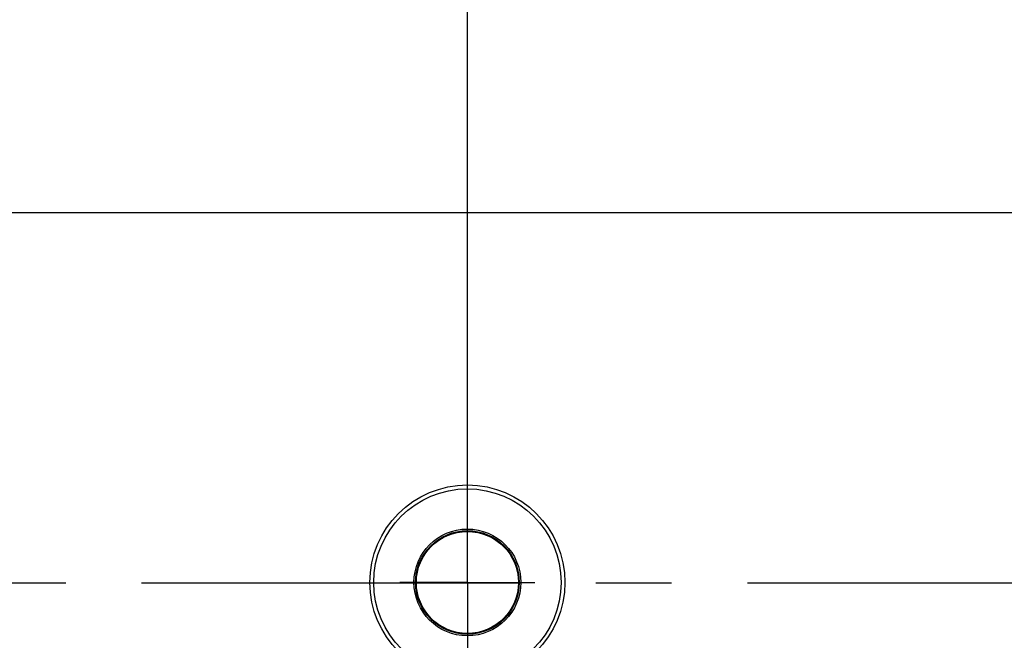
# Model space of a CAD drawing. Header units: inches. Extents: x 0 to 34, y 0 to 22.
# Tile 32 of 124: x 11.3 to 13.2, y 15.4 to 16.6. Entities that reach past the tile are written whole.
import ezdxf

# ---------------------------------------------------------------- set-up
doc = ezdxf.new("R2010")
doc.units = ezdxf.units.IN
doc.header["$LTSCALE"] = 1.87
doc.header["$MEASUREMENT"] = 0
doc.linetypes.add('CENTER', pattern=[0.6, 0.375, -0.075, 0.075, -0.075])
doc.layers.get('0').update_dxf_attribs({"linetype": 'CONTINUOUS'})
for name, color, linetype in [('02___PRT_ALL_AXES', 7, 'CONTINUOUS'), ('DETAIL', 7, 'CONTINUOUS'), ('DIMENSIONS', 7, 'CONTINUOUS')]:
    doc.layers.add(name, color=color, linetype=linetype)
doc.styles.get("Standard").update_dxf_attribs({"font": 'txt', "width": 0.8})
doc.dimstyles.new('DIMSTYLE_1', dxfattribs={"dimtxt": 0.125, "dimasz": 0.18, "dimexe": 0.125, "dimexo": 0.0625, "dimgap": 0.09, "dimtad": 0, "dimtih": 1, "dimtoh": 1, "dimzin": 4, "dimdsep": 46, "dimtxsty": 'STANDARD', "dimblk": '_FILLED', "dimblk1": '_FILLED', "dimblk2": '_FILLED', "dimcen": 0.09, "dimadec": 0, "dimazin": 0, "dimtp": 0.01, "dimtm": 0.01, "dimtfac": 1, "dimtofl": 0, "dimtmove": 0, "dimatfit": 3, "dimldrblk": '_FILLED', "dimfxl": 1, "dimtolj": 1, "dimtzin": 4, "dimarcsym": 0})

# ---------------------------------------------------------------- blocks, each defined once
blk = doc.blocks.new('*D28')
at = {"layer": 'DIMENSIONS', "color": 2, "linetype": 'CONTINUOUS'}
blk.add_line((12.1688, 15.5751), (12.1688, 18.0491), dxfattribs=at)
at = {"layer": 'DIMENSIONS', "color": 2, "linetype": 'CONTINUOUS', "insert": (12.1063, 18.1116), "char_height": 0.125, "width": 1.225, "attachment_point": 1, "rotation": 90, "line_spacing_factor": 0.9}
blk.add_mtext('5.81{\\Ftxt.shx;\\W1.000000;\\H0.125000; }[147.5]', dxfattribs=at)
blk = doc.blocks.new('_FILLED')
at = {"color": 0, "linetype": 'BYBLOCK'}
blk.add_solid([(0, 0), (-1, 0.174), (-1, -0.174)], dxfattribs=at)
blk = doc.blocks.new('*D29')
at = {"layer": 'DIMENSIONS', "color": 2, "linetype": 'CONTINUOUS'}
blk.add_line((15.8888, 15.5751), (15.8888, 18.0491), dxfattribs=at)
at = {"layer": 'DIMENSIONS', "color": 2, "linetype": 'CONTINUOUS', "insert": (15.8263, 18.1116), "char_height": 0.125, "width": 1.025, "attachment_point": 1, "rotation": 90, "line_spacing_factor": 0.9}
blk.add_mtext('9.53{\\Ftxt.shx;\\W1.000000;\\H0.125000; }[242]', dxfattribs=at)

msp = doc.modelspace()

# ---------------------------------------------------------------- linework, layer by layer
at = {"color": 7, "linetype": 'CONTINUOUS'}
msp.add_line((9.5541, 16.1975), (16.6407, 16.1975), dxfattribs=at)
for radius in [0.1805, 0.1734, 0.0989, 0.096, 0.0945]:
    msp.add_circle((12.1688, 15.5126), radius, dxfattribs=at)
at = {"layer": '02___PRT_ALL_AXES', "color": 7, "linetype": 'CENTER'}
for q in [(12.1688, 15.6377), (12.0437, 15.5126), (12.2939, 15.5126), (12.1688, 15.3875)]:
    msp.add_line((12.1688, 15.5126), q, dxfattribs=at)
at = {"layer": 'DETAIL', "color": 2, "linetype": 'CENTER'}
msp.add_line((10.4433, 15.5116), (15.763, 15.5126), dxfattribs=at)

# ---------------------------------------------------------------- dimensions: what is measured, and where the dimension line sits
at = {"layer": 'DIMENSIONS', "color": 2, "linetype": 'CONTINUOUS'}
for feature_location, picture, middle in [((12.1688, 15.5751), '*D28', (12.1688, 18.7241)), ((15.8888, 15.5751), '*D29', (15.8888, 18.6241))]:
    dim = msp.add_ordinate_dim(feature_location=feature_location, offset=(0, 2.474), dtype=1, origin=(6.3607, 15.5126), dimstyle='DIMSTYLE_1', override={"dimtad": 1, "dimtih": 0, "dimtoh": 0}, dxfattribs=at)
    dim.commit()
    dim.dimension.update_dxf_attribs({"geometry": picture, "text_midpoint": middle})

doc.saveas('drawing.dxf')
